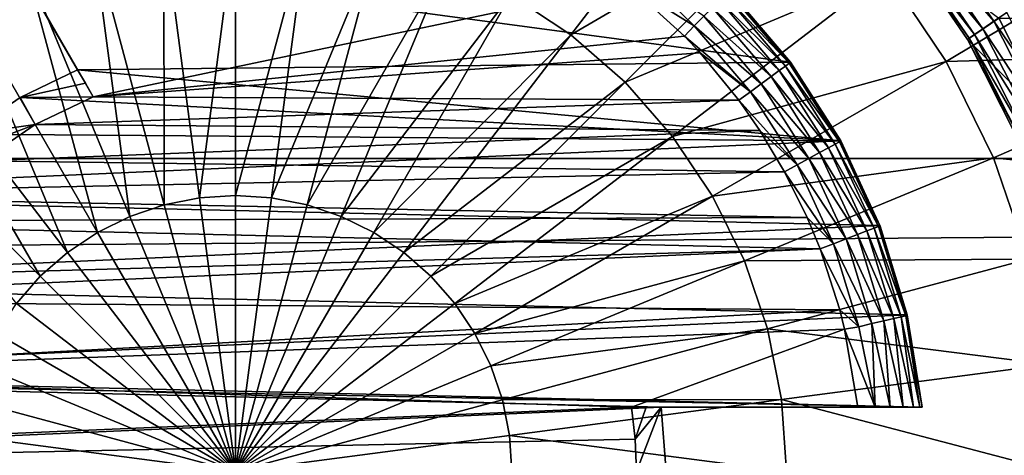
# Model space of a CAD drawing. Header units: metres. Extents: x -150 to 146, y -127 to 82.
# Tile 148 of 256: x 92.33 to 95.4, y 0.05 to 1.41. Entities that reach past the tile are written whole.
import ezdxf

# ---------------------------------------------------------------- set-up
doc = ezdxf.new("R2010")
doc.units = ezdxf.units.M
doc.layers.add('solid_ELLA_AP_WANNE_SW0001', color=7, linetype='CONTINUOUS')

msp = doc.modelspace()

# ---------------------------------------------------------------- linework, layer by layer
at = {"layer": 'solid_ELLA_AP_WANNE_SW0001'}
for points in [[(127.5, 2.92141, 22.813709), (-127.5, 2.92141, 22.813709), (-127.5, 0.976148, 22.979277)], [(127.5, 0.976148, 22.979277), (127.5, 2.92141, 22.813709), (-127.5, 0.976148, 22.979277)], [(127.5, 0.976148, -22.979277), (94.492317, 2.887126, -22.818075), (127.5, 2.92141, -22.813709)], [(127.5, 0.976148, -22.979277), (94.872444, 2.656396, -22.846087), (94.492317, 2.887126, -22.818075)], [(127.5, 0.976148, -22.979277), (95.217972, 2.375521, -22.876991), (94.872444, 2.656396, -22.846087)], [(127.5, 0.976148, -22.979277), (95.521919, 2.049977, -22.908461), (95.217972, 2.375521, -22.876991)], [(94.045319, 1.362285, -23.836525), (93.858559, 1.487072, -23.836525), (94.556961, 2.029071, -23.633198)], [(94.045319, 1.362285, -23.836525), (94.556961, 2.029071, -23.633198), (94.808487, 1.808488, -23.633198)], [(94.214188, 1.214189, -23.836525), (94.045319, 1.362285, -23.836525), (94.808487, 1.808488, -23.633198)], [(94.214188, 1.214189, -23.836525), (94.808487, 1.808488, -23.633198), (95.029068, 1.556961, -23.633198)], [(94.223198, 1.518645, -23), (92.203346, 1.779844, -23), (92.556259, 1.168586, -23)], [(92.531845, 1.210874, -22.638309), (92.556259, 1.168586, -23), (92.203346, 1.779844, -23)], [(92.304977, 1.60382, -22.253244), (92.507385, 1.253228, -22.275738), (92.203346, 1.779844, -23)], [(92.531845, 1.210874, -22.638309), (92.203346, 1.779844, -23), (92.507385, 1.253228, -22.275738)], [(92.775871, 1.702433, -23.836525), (92.777115, 0.83181, -23.959162), (92.555573, 1.658613, -23.836525)], [(93, 1.717123, -23.836525), (92.887596, 0.853786, -23.959162), (92.775871, 1.702433, -23.836525)], [(92.775871, 1.702433, -23.836525), (92.887596, 0.853786, -23.959162), (92.777115, 0.83181, -23.959162)], [(93, 1.717123, -23.836525), (93, 0.861153, -23.959162), (92.887596, 0.853786, -23.959162)], [(93.224129, 1.702433, -23.836525), (93, 0.861153, -23.959162), (93, 1.717123, -23.836525)], [(93.224129, 1.702433, -23.836525), (93.112404, 0.853786, -23.959162), (93, 0.861153, -23.959162)], [(93.444427, 1.658613, -23.836525), (93.112404, 0.853786, -23.959162), (93.224129, 1.702433, -23.836525)], [(95.214935, 1.278794, -23.633198), (95.029068, 1.556961, -23.633198), (95.915268, 1.698862, -23.351336)], [(95.364388, 1.404253, -22.973179), (95.155609, 1.70751, -22.973179), (95.125122, 1.679238, -22.941347)], [(95.404411, 1.43141, -22.993185), (95.155609, 1.70751, -22.973179), (95.364388, 1.404253, -22.973179)], [(95.214935, 1.278794, -23.633198), (95.915268, 1.698862, -23.351336), (96.111435, 1.305345, -23.351336)], [(92.555573, 1.658613, -23.836525), (92.670448, 0.795602, -23.959162), (92.342888, 1.586415, -23.836525)], [(92.555573, 1.658613, -23.836525), (92.777115, 0.83181, -23.959162), (92.670448, 0.795602, -23.959162)], [(93.444427, 1.658613, -23.836525), (93.222885, 0.83181, -23.959162), (93.112404, 0.853786, -23.959162)], [(93.657112, 1.586415, -23.836525), (93.222885, 0.83181, -23.959162), (93.444427, 1.658613, -23.836525)], [(95.33007, 1.380863, -22.941347), (95.125122, 1.679238, -22.941347), (95.101761, 1.657531, -22.899864)], [(95.364388, 1.404253, -22.973179), (95.125122, 1.679238, -22.941347), (95.33007, 1.380863, -22.941347)], [(95.082108, 1.63931, -22.500002), (95.281639, 1.347828, -22.499996), (95.082115, 1.639295, -22.799999)], [(95.379547, 1.414587, -22.348852), (95.281639, 1.347828, -22.499996), (95.082108, 1.63931, -22.500002)], [(95.287209, 1.351691, -22.851561), (95.087036, 1.643975, -22.851561), (95.082115, 1.639295, -22.799999)], [(95.287209, 1.351691, -22.851561), (95.082115, 1.639295, -22.799999), (95.281639, 1.347817, -22.799999)], [(95.281639, 1.347828, -22.499996), (95.281639, 1.347817, -22.799999), (95.082115, 1.639295, -22.799999)], [(95.303757, 1.362903, -22.899864), (95.101761, 1.657531, -22.899864), (95.087036, 1.643975, -22.851561)], [(95.303757, 1.362903, -22.899864), (95.087036, 1.643975, -22.851561), (95.287209, 1.351691, -22.851561)], [(95.33007, 1.380863, -22.941347), (95.101761, 1.657531, -22.899864), (95.303757, 1.362903, -22.899864)], [(94.729668, 1.277005, -22.274387), (92.507385, 1.253228, -22.275738), (92.304977, 1.60382, -22.253244)], [(94.729668, 1.277005, -22.274387), (92.304977, 1.60382, -22.253244), (94.541145, 1.499124, -22.260542)], [(92.342888, 1.586415, -23.836525), (92.56942, 0.74578, -23.959162), (92.141441, 1.487072, -23.836525)], [(92.342888, 1.586415, -23.836525), (92.670448, 0.795602, -23.959162), (92.56942, 0.74578, -23.959162)], [(93.657112, 1.586415, -23.836525), (93.329552, 0.795602, -23.959162), (93.222885, 0.83181, -23.959162)], [(93.858559, 1.487072, -23.836525), (93.329552, 0.795602, -23.959162), (93.657112, 1.586415, -23.836525)], [(94.250351, 1.565667, -22.992252), (94.223198, 1.518645, -23), (94.429749, 1.390635, -22.994986)], [(94.250351, 1.565667, -22.992252), (94.429749, 1.390635, -22.994986), (94.460052, 1.420109, -22.980194)], [(94.362282, 1.045318, -23.836525), (94.214188, 1.214189, -23.836525), (95.029068, 1.556961, -23.633198)], [(94.362282, 1.045318, -23.836525), (95.029068, 1.556961, -23.633198), (95.214935, 1.278794, -23.633198)], [(94.399261, 1.3579, -23), (94.223198, 1.518645, -23), (92.556259, 1.168586, -23)], [(94.429749, 1.390635, -22.994986), (94.223198, 1.518645, -23), (94.399261, 1.3579, -23)], [(92.141441, 1.487072, -23.836525), (92.475761, 0.683199, -23.959162), (91.954681, 1.362285, -23.836525)], [(92.141441, 1.487072, -23.836525), (92.56942, 0.74578, -23.959162), (92.475761, 0.683199, -23.959162)], [(93.858559, 1.487072, -23.836525), (93.43058, 0.74578, -23.959162), (93.329552, 0.795602, -23.959162)], [(94.045319, 1.362285, -23.836525), (93.43058, 0.74578, -23.959162), (93.858559, 1.487072, -23.836525)], [(94.71405, 1.264819, -22.886776), (94.527016, 1.485243, -22.886776), (94.509933, 1.46863, -22.924698)], [(94.725952, 1.273602, -22.844503), (94.537621, 1.495556, -22.844503), (94.527016, 1.485243, -22.886776)], [(94.71405, 1.264819, -22.886776), (94.725952, 1.273602, -22.844503), (94.527016, 1.485243, -22.886776)], [(94.729988, 1.276579, -22.799999), (94.541214, 1.499052, -22.799999), (94.537621, 1.495556, -22.844503)], [(94.725952, 1.273602, -22.844503), (94.729988, 1.276579, -22.799999), (94.537621, 1.495556, -22.844503)], [(94.729668, 1.277005, -22.274387), (94.541145, 1.499124, -22.260542), (94.541214, 1.499052, -22.799999)], [(94.729668, 1.277005, -22.274387), (94.541214, 1.499052, -22.799999), (94.729988, 1.276579, -22.799999)], [(94.669395, 1.231868, -22.956366), (94.487236, 1.446549, -22.956366), (94.460052, 1.420109, -22.980194)], [(94.694878, 1.250671, -22.924698), (94.509933, 1.46863, -22.924698), (94.487236, 1.446549, -22.956366)], [(94.669395, 1.231868, -22.956366), (94.694878, 1.250671, -22.924698), (94.487236, 1.446549, -22.956366)], [(94.694878, 1.250671, -22.924698), (94.71405, 1.264819, -22.886776), (94.509933, 1.46863, -22.924698)], [(94.638878, 1.209352, -22.980194), (94.460052, 1.420109, -22.980194), (94.429749, 1.390635, -22.994986)], [(94.638878, 1.209352, -22.980194), (94.669395, 1.231868, -22.956366), (94.460052, 1.420109, -22.980194)], [(95.547295, 1.083778, -22.348852), (95.281639, 1.347828, -22.499996), (95.379547, 1.414587, -22.348852)], [(95.574356, 1.096722, -22.993185), (95.404411, 1.43141, -22.993185), (95.364388, 1.404253, -22.973179)], [(95.446251, 1.414505, -22.266079), (95.547295, 1.083778, -22.348852), (95.379547, 1.414587, -22.348852)], [(94.604866, 1.184252, -22.994986), (94.429749, 1.390635, -22.994986), (94.399261, 1.3579, -23)], [(94.604866, 1.184252, -22.994986), (94.638878, 1.209352, -22.980194), (94.429749, 1.390635, -22.994986)], [(95.530785, 1.075824, -22.973179), (95.364388, 1.404253, -22.973179), (95.33007, 1.380863, -22.941347)], [(95.574356, 1.096722, -22.993185), (95.364388, 1.404253, -22.973179), (95.530785, 1.075824, -22.973179)], [(91.954681, 1.362285, -23.836525), (92.391075, 0.608927, -23.959162), (91.785812, 1.214189, -23.836525)], [(91.954681, 1.362285, -23.836525), (92.475761, 0.683199, -23.959162), (92.391075, 0.608927, -23.959162)], [(94.447876, 1.306056, -23), (94.399261, 1.3579, -23), (92.556259, 1.168586, -23)], [(94.045319, 1.362285, -23.836525), (93.524239, 0.683199, -23.959162), (93.43058, 0.74578, -23.959162)], [(94.214188, 1.214189, -23.836525), (93.524239, 0.683199, -23.959162), (94.045319, 1.362285, -23.836525)], [(94.604866, 1.184252, -22.994986), (94.399261, 1.3579, -23), (94.447876, 1.306056, -23)], [(95.446709, 1.035375, -22.851561), (95.287209, 1.351691, -22.851561), (95.281639, 1.347817, -22.799999)], [(95.464729, 1.044001, -22.899864), (95.303757, 1.362903, -22.899864), (95.287209, 1.351691, -22.851561)], [(95.464729, 1.044001, -22.899864), (95.287209, 1.351691, -22.851561), (95.446709, 1.035375, -22.851561)], [(95.493393, 1.057824, -22.941347), (95.33007, 1.380863, -22.941347), (95.303757, 1.362903, -22.899864)], [(95.493393, 1.057824, -22.941347), (95.303757, 1.362903, -22.899864), (95.464729, 1.044001, -22.899864)], [(95.530785, 1.075824, -22.973179), (95.33007, 1.380863, -22.941347), (95.493393, 1.057824, -22.941347)], [(95.281639, 1.347828, -22.499996), (95.440628, 1.032387, -22.499998), (95.281639, 1.347817, -22.799999)], [(95.547295, 1.083778, -22.348852), (95.440628, 1.032387, -22.499998), (95.281639, 1.347828, -22.499996)], [(95.446709, 1.035375, -22.851561), (95.281639, 1.347817, -22.799999), (95.440628, 1.032391, -22.799999)], [(95.440628, 1.032387, -22.499998), (95.440628, 1.032391, -22.799999), (95.281639, 1.347817, -22.799999)], [(94.569092, 1.157788, -23), (94.447876, 1.306056, -23), (92.556259, 1.168586, -23)], [(94.604866, 1.184252, -22.994986), (94.447876, 1.306056, -23), (94.569092, 1.157788, -23)], [(95.3629, 0.978747, -23.633198), (95.214935, 1.278794, -23.633198), (96.111435, 1.305345, -23.351336)], [(95.3629, 0.978747, -23.633198), (96.111435, 1.305345, -23.351336), (96.255524, 0.886861, -23.351336)], [(94.886429, 1.031455, -22.287107), (92.507385, 1.253228, -22.275738), (94.729668, 1.277005, -22.274387)], [(94.487068, 0.858561, -23.836525), (94.362282, 1.045318, -23.836525), (95.214935, 1.278794, -23.633198)], [(94.487068, 0.858561, -23.836525), (95.214935, 1.278794, -23.633198), (95.3629, 0.978747, -23.633198)], [(94.869514, 1.021102, -22.886776), (94.71405, 1.264819, -22.886776), (94.694878, 1.250671, -22.924698)], [(94.882492, 1.028193, -22.844503), (94.725952, 1.273602, -22.844503), (94.71405, 1.264819, -22.886776)], [(94.869514, 1.021102, -22.886776), (94.882492, 1.028193, -22.844503), (94.71405, 1.264819, -22.886776)], [(94.886894, 1.030596, -22.799999), (94.729988, 1.276579, -22.799999), (94.725952, 1.273602, -22.844503)], [(94.882492, 1.028193, -22.844503), (94.886894, 1.030596, -22.799999), (94.725952, 1.273602, -22.844503)], [(94.886429, 1.031455, -22.287107), (94.729668, 1.277005, -22.274387), (94.729988, 1.276579, -22.799999)], [(94.886429, 1.031455, -22.287107), (94.729988, 1.276579, -22.799999), (94.886894, 1.030596, -22.799999)], [(92.328369, 1.166391, -22.280455), (92.531845, 1.210874, -22.638309), (92.507385, 1.253228, -22.275738)], [(94.886429, 1.031455, -22.287107), (92.328369, 1.166391, -22.280455), (92.507385, 1.253228, -22.275738)], [(94.820808, 0.9945, -22.956366), (94.669395, 1.231868, -22.956366), (94.638878, 1.209352, -22.980194)], [(94.848602, 1.00968, -22.924698), (94.694878, 1.250671, -22.924698), (94.669395, 1.231868, -22.956366)], [(94.820808, 0.9945, -22.956366), (94.848602, 1.00968, -22.924698), (94.669395, 1.231868, -22.956366)], [(94.848602, 1.00968, -22.924698), (94.869514, 1.021102, -22.886776), (94.694878, 1.250671, -22.924698)], [(91.785812, 1.214189, -23.836525), (92.391075, 0.608927, -23.959162), (92.316803, 0.524237, -23.959162)], [(92.328369, 1.166391, -22.280455), (92.556259, 1.168586, -23), (92.531845, 1.210874, -22.638309)], [(94.214188, 1.214189, -23.836525), (93.608925, 0.608927, -23.959162), (93.524239, 0.683199, -23.959162)], [(94.362282, 1.045318, -23.836525), (93.608925, 0.608927, -23.959162), (94.214188, 1.214189, -23.836525)], [(94.787529, 0.976323, -22.980194), (94.638878, 1.209352, -22.980194), (94.604866, 1.184252, -22.994986)], [(94.787529, 0.976323, -22.980194), (94.820808, 0.9945, -22.956366), (94.638878, 1.209352, -22.980194)], [(92.328369, 1.166391, -22.280455), (92.375, 1.082528, -23), (92.556259, 1.168586, -23)], [(94.569092, 1.157788, -23), (92.556259, 1.168586, -23), (92.375, 1.082528, -23)], [(94.750427, 0.95606, -22.994986), (94.604866, 1.184252, -22.994986), (94.569092, 1.157788, -23)], [(94.750427, 0.95606, -22.994986), (94.787529, 0.976323, -22.980194), (94.604866, 1.184252, -22.994986)], [(92.328369, 1.166391, -22.280455), (92.161682, 1.052012, -22.286148), (92.375, 1.082528, -23)], [(94.886429, 1.031455, -22.287107), (92.161682, 1.052012, -22.286148), (92.328369, 1.166391, -22.280455)], [(94.633972, 1.064021, -23), (94.569092, 1.157788, -23), (92.375, 1.082528, -23)], [(94.750427, 0.95606, -22.994986), (94.569092, 1.157788, -23), (94.633972, 1.064021, -23)], [(92.161682, 1.052012, -22.286148), (92.185783, 1.010265, -22.643522), (92.375, 1.082528, -23)], [(92.185783, 1.010265, -22.643522), (92.209846, 0.968585, -23), (92.375, 1.082528, -23)], [(94.633972, 1.064021, -23), (92.375, 1.082528, -23), (92.209846, 0.968585, -23)], [(94.886429, 1.031455, -22.287107), (91.029518, 0.860056, -22.29438), (92.161682, 1.052012, -22.286148)], [(94.711105, 0.934612, -23), (94.633972, 1.064021, -23), (92.209846, 0.968585, -23)], [(94.362282, 1.045318, -23.836525), (93.683197, 0.524237, -23.959162), (93.608925, 0.608927, -23.959162)], [(94.487068, 0.858561, -23.836525), (93.683197, 0.524237, -23.959162), (94.362282, 1.045318, -23.836525)], [(94.750427, 0.95606, -22.994986), (94.633972, 1.064021, -23), (94.711105, 0.934612, -23)], [(95.008591, 0.766847, -22.297781), (91.029518, 0.860056, -22.29438), (94.886429, 1.031455, -22.287107)], [(94.990547, 0.75858, -22.886776), (94.869514, 1.021102, -22.886776), (94.848602, 1.00968, -22.924698)], [(95.004372, 0.763848, -22.844503), (94.882492, 1.028193, -22.844503), (94.869514, 1.021102, -22.886776)], [(94.990547, 0.75858, -22.886776), (95.004372, 0.763848, -22.844503), (94.869514, 1.021102, -22.886776)], [(95.009056, 0.765634, -22.799999), (94.886894, 1.030596, -22.799999), (94.882492, 1.028193, -22.844503)], [(95.004372, 0.763848, -22.844503), (95.009056, 0.765634, -22.799999), (94.882492, 1.028193, -22.844503)], [(95.008591, 0.766847, -22.297781), (94.886429, 1.031455, -22.287107), (94.886894, 1.030596, -22.799999)], [(95.008591, 0.766847, -22.297781), (94.886894, 1.030596, -22.799999), (95.009056, 0.765634, -22.799999)], [(94.93869, 0.738818, -22.956366), (94.820808, 0.9945, -22.956366), (94.787529, 0.976323, -22.980194)], [(94.968285, 0.750095, -22.924698), (94.848602, 1.00968, -22.924698), (94.820808, 0.9945, -22.956366)], [(94.93869, 0.738818, -22.956366), (94.968285, 0.750095, -22.924698), (94.820808, 0.9945, -22.956366)], [(94.968285, 0.750095, -22.924698), (94.990547, 0.75858, -22.886776), (94.848602, 1.00968, -22.924698)], [(127.5, 0.976148, 22.979277), (-127.5, 0.976148, 22.979277), (-127.5, -0.976148, 22.979277)], [(127.5, -0.976148, 22.979277), (127.5, 0.976148, 22.979277), (-127.5, -0.976148, 22.979277)], [(94.711105, 0.934612, -23), (92.209846, 0.968585, -23), (91.251183, 0.862385, -23)], [(94.586418, 0.657114, -23.836525), (94.487068, 0.858561, -23.836525), (95.3629, 0.978747, -23.633198)], [(94.586418, 0.657114, -23.836525), (95.3629, 0.978747, -23.633198), (95.470444, 0.661952, -23.633198)], [(94.863754, 0.71026, -22.994986), (94.750427, 0.95606, -22.994986), (94.711105, 0.934612, -23)], [(94.903252, 0.725314, -22.980194), (94.787529, 0.976323, -22.980194), (94.750427, 0.95606, -22.994986)], [(94.863754, 0.71026, -22.994986), (94.903252, 0.725314, -22.980194), (94.750427, 0.95606, -22.994986)], [(94.903252, 0.725314, -22.980194), (94.93869, 0.738818, -22.956366), (94.787529, 0.976323, -22.980194)], [(95.470444, 0.661952, -23.633198), (95.3629, 0.978747, -23.633198), (96.255524, 0.886861, -23.351336)], [(94.781776, 0.792006, -23), (94.711105, 0.934612, -23), (91.251183, 0.862385, -23)], [(94.863754, 0.71026, -22.994986), (94.711105, 0.934612, -23), (94.781776, 0.792006, -23)], [(95.008591, 0.766847, -22.297781), (90.931244, 0.585447, -22.303282), (91.029518, 0.860056, -22.29438)], [(94.781776, 0.792006, -23), (91.251183, 0.862385, -23), (91.212708, 0.77979, -23)], [(92.887596, 0.853786, -23.959162), (93, 0.861153, -23.959162), (93, 0, -24)], [(93, 0.861153, -23.959162), (93.112404, 0.853786, -23.959162), (93, 0, -24)], [(92.670448, 0.795602, -23.959162), (92.777115, 0.83181, -23.959162), (93, 0, -24)], [(92.777115, 0.83181, -23.959162), (92.887596, 0.853786, -23.959162), (93, 0, -24)], [(93.112404, 0.853786, -23.959162), (93.222885, 0.83181, -23.959162), (93, 0, -24)], [(93.222885, 0.83181, -23.959162), (93.329552, 0.795602, -23.959162), (93, 0, -24)], [(94.487068, 0.858561, -23.836525), (93.745781, 0.430577, -23.959162), (93.683197, 0.524237, -23.959162)], [(94.586418, 0.657114, -23.836525), (93.745781, 0.430577, -23.959162), (94.487068, 0.858561, -23.836525)], [(94.822182, 0.694371, -23), (91.212708, 0.77979, -23), (91.141373, 0.589658, -23)], [(94.822182, 0.694371, -23), (94.781776, 0.792006, -23), (91.212708, 0.77979, -23)], [(92.56942, 0.74578, -23.959162), (92.670448, 0.795602, -23.959162), (93, 0, -24)], [(93.329552, 0.795602, -23.959162), (93.43058, 0.74578, -23.959162), (93, 0, -24)], [(94.863754, 0.71026, -22.994986), (94.781776, 0.792006, -23), (94.822182, 0.694371, -23)], [(95.093887, 0.488, -22.305626), (90.931244, 0.585447, -22.303282), (95.008591, 0.766847, -22.297781)], [(92.475761, 0.683199, -23.959162), (92.56942, 0.74578, -23.959162), (93, 0, -24)], [(93.43058, 0.74578, -23.959162), (93.524239, 0.683199, -23.959162), (93, 0, -24)], [(95.020866, 0.469529, -22.956366), (94.93869, 0.738818, -22.956366), (94.903252, 0.725314, -22.980194)], [(95.05172, 0.476696, -22.924698), (94.968285, 0.750095, -22.924698), (94.93869, 0.738818, -22.956366)], [(95.020866, 0.469529, -22.956366), (95.05172, 0.476696, -22.924698), (94.93869, 0.738818, -22.956366)], [(95.074928, 0.482089, -22.886776), (94.990547, 0.75858, -22.886776), (94.968285, 0.750095, -22.924698)], [(95.05172, 0.476696, -22.924698), (95.074928, 0.482089, -22.886776), (94.968285, 0.750095, -22.924698)], [(95.089333, 0.485436, -22.844503), (95.004372, 0.763848, -22.844503), (94.990547, 0.75858, -22.886776)], [(95.074928, 0.482089, -22.886776), (95.089333, 0.485436, -22.844503), (94.990547, 0.75858, -22.886776)], [(95.094215, 0.486571, -22.799999), (95.009056, 0.765634, -22.799999), (95.004372, 0.763848, -22.844503)], [(95.089333, 0.485436, -22.844503), (95.094215, 0.486571, -22.799999), (95.004372, 0.763848, -22.844503)], [(95.093887, 0.488, -22.305626), (95.008591, 0.766847, -22.297781), (95.009056, 0.765634, -22.799999)], [(95.093887, 0.488, -22.305626), (95.009056, 0.765634, -22.799999), (95.094215, 0.486571, -22.799999)], [(94.942757, 0.45138, -22.994986), (94.863754, 0.71026, -22.994986), (94.822182, 0.694371, -23)], [(94.983932, 0.460947, -22.980194), (94.903252, 0.725314, -22.980194), (94.863754, 0.71026, -22.994986)], [(94.942757, 0.45138, -22.994986), (94.983932, 0.460947, -22.980194), (94.863754, 0.71026, -22.994986)], [(94.983932, 0.460947, -22.980194), (95.020866, 0.469529, -22.956366), (94.903252, 0.725314, -22.980194)], [(94.822182, 0.694371, -23), (91.141373, 0.589658, -23), (91.12429, 0.532616, -23)], [(94.883598, 0.504177, -23), (94.822182, 0.694371, -23), (91.12429, 0.532616, -23)], [(92.391075, 0.608927, -23.959162), (92.475761, 0.683199, -23.959162), (93, 0, -24)], [(93.524239, 0.683199, -23.959162), (93.608925, 0.608927, -23.959162), (93, 0, -24)], [(94.942757, 0.45138, -22.994986), (94.822182, 0.694371, -23), (94.883598, 0.504177, -23)], [(94.586418, 0.657114, -23.836525), (93.795601, 0.329549, -23.959162), (93.745781, 0.430577, -23.959162)], [(94.658615, 0.444424, -23.836525), (93.795601, 0.329549, -23.959162), (94.586418, 0.657114, -23.836525)], [(94.658615, 0.444424, -23.836525), (94.586418, 0.657114, -23.836525), (95.470444, 0.661952, -23.633198)], [(94.658615, 0.444424, -23.836525), (95.470444, 0.661952, -23.633198), (95.535706, 0.333832, -23.633198)], [(95.093887, 0.488, -22.305626), (90.871033, 0.3, -22.308947), (90.931244, 0.585447, -22.303282)], [(92.316803, 0.524237, -23.959162), (92.391075, 0.608927, -23.959162), (93, 0, -24)], [(93.608925, 0.608927, -23.959162), (93.683197, 0.524237, -23.959162), (93, 0, -24)], [(94.883598, 0.504177, -23), (91.12429, 0.532616, -23), (91.073212, 0.3, -23)], [(92.254219, 0.430577, -23.959162), (92.316803, 0.524237, -23.959162), (93, 0, -24)], [(93.683197, 0.524237, -23.959162), (93.745781, 0.430577, -23.959162), (93, 0, -24)], [(94.89875, 0.443416, -23), (94.883598, 0.504177, -23), (91.073212, 0.3, -23)], [(94.942757, 0.45138, -22.994986), (94.883598, 0.504177, -23), (94.89875, 0.443416, -23)], [(95.093887, 0.488, -22.305626), (95.140678, 0.2, -22.310066), (90.871033, 0.3, -22.308947)], [(94.942757, 0.45138, -22.994986), (94.993484, 0.2, -22.992338), (94.983932, 0.460947, -22.980194)], [(94.983932, 0.460947, -22.980194), (95.040428, 0.2, -22.973085), (95.020866, 0.469529, -22.956366)], [(94.983932, 0.460947, -22.980194), (94.993484, 0.2, -22.992338), (95.040428, 0.2, -22.973085)], [(95.020866, 0.469529, -22.956366), (95.081772, 0.2, -22.941002), (95.05172, 0.476696, -22.924698)], [(95.020866, 0.469529, -22.956366), (95.040428, 0.2, -22.973085), (95.081772, 0.2, -22.941002)], [(95.05172, 0.476696, -22.924698), (95.113876, 0.2, -22.899809), (95.074928, 0.482089, -22.886776)], [(95.05172, 0.476696, -22.924698), (95.081772, 0.2, -22.941002), (95.113876, 0.2, -22.899809)], [(95.074928, 0.482089, -22.886776), (95.13311, 0.2, -22.853222), (95.089333, 0.485436, -22.844503)], [(95.074928, 0.482089, -22.886776), (95.113876, 0.2, -22.899809), (95.13311, 0.2, -22.853222)], [(95.089333, 0.485436, -22.844503), (95.140678, 0.2, -22.799999), (95.094215, 0.486571, -22.799999)], [(95.089333, 0.485436, -22.844503), (95.13311, 0.2, -22.853222), (95.140678, 0.2, -22.799999)], [(95.093887, 0.488, -22.305626), (95.140678, 0.2, -22.799999), (95.140678, 0.2, -22.310066)], [(95.093887, 0.488, -22.305626), (95.094215, 0.486571, -22.799999), (95.140678, 0.2, -22.799999)], [(94.233894, 0.2, -23), (94.89875, 0.443416, -23), (91.073212, 0.3, -23)], [(92.204399, 0.329549, -23.959162), (92.254219, 0.430577, -23.959162), (93, 0, -24)], [(93.745781, 0.430577, -23.959162), (93.795601, 0.329549, -23.959162), (93, 0, -24)], [(94.658615, 0.444424, -23.836525), (93.83181, 0.222883, -23.959162), (93.795601, 0.329549, -23.959162)], [(94.702431, 0.224129, -23.836525), (93.83181, 0.222883, -23.959162), (94.658615, 0.444424, -23.836525)], [(94.233894, 0.2, -23), (94.93972, 0.2, -23), (94.89875, 0.443416, -23)], [(94.702431, 0.224129, -23.836525), (94.658615, 0.444424, -23.836525), (95.535706, 0.333832, -23.633198)], [(94.942757, 0.45138, -22.994986), (94.89875, 0.443416, -23), (94.993484, 0.2, -22.992338)], [(94.993484, 0.2, -22.992338), (94.89875, 0.443416, -23), (94.93972, 0.2, -23)], [(92.16819, 0.222883, -23.959162), (92.204399, 0.329549, -23.959162), (93, 0, -24)], [(93.795601, 0.329549, -23.959162), (93.83181, 0.222883, -23.959162), (93, 0, -24)], [(94.702431, 0.224129, -23.836525), (95.535706, 0.333832, -23.633198), (95.557587, 0, -23.633198)], [(94.233894, 0.2, -23), (91.073212, 0.3, -23), (89.5, 0, -23)], [(94.327003, 0.2, -22.310066), (89.75, 0, -22.310963), (90.219528, 0.3, -22.308947)], [(95.140678, 0.2, -22.310066), (90.219528, 0.3, -22.308947), (90.871033, 0.3, -22.308947)], [(95.140678, 0.2, -22.310066), (94.327003, 0.2, -22.310066), (90.219528, 0.3, -22.308947)], [(92.146217, 0.112403, -23.959162), (92.16819, 0.222883, -23.959162), (93, 0, -24)], [(93.83181, 0.222883, -23.959162), (93.853783, 0.112403, -23.959162), (93, 0, -24)], [(94.702431, 0.224129, -23.836525), (93.853783, 0.112403, -23.959162), (93.83181, 0.222883, -23.959162)], [(94.702431, 0.224129, -23.836525), (94.717125, 0, -23.836525), (93.853783, 0.112403, -23.959162)], [(94.702431, 0.224129, -23.836525), (95.557587, 0, -23.633198), (94.717125, 0, -23.836525)], [(94.245964, 0.100324, -23), (94.233894, 0.2, -23), (89.5, 0, -23)], [(94.341873, -0.001472, -22.310963), (89.75, 0, -22.310963), (94.327003, 0.2, -22.310066)], [(94.280411, 0.2, -22.655453), (94.93972, 0.2, -23), (94.233894, 0.2, -23)], [(94.280411, 0.2, -22.655453), (94.233894, 0.2, -23), (94.245964, 0.100324, -23)], [(94.327003, 0.2, -22.310066), (94.245964, 0.100324, -23), (94.25, 0, -23)], [(94.327003, 0.2, -22.310066), (94.280411, 0.2, -22.655453), (94.245964, 0.100324, -23)], [(94.341873, -0.001472, -22.310963), (94.327003, 0.2, -22.310066), (94.25, 0, -23)], [(94.327003, 0.2, -22.310066), (94.93972, 0.2, -23), (94.280411, 0.2, -22.655453)], [(95.140678, 0.2, -22.310066), (94.93972, 0.2, -23), (94.327003, 0.2, -22.310066)], [(95.140678, 0.2, -22.310066), (94.993484, 0.2, -22.992338), (94.93972, 0.2, -23)], [(95.140678, 0.2, -22.310066), (95.040428, 0.2, -22.973085), (94.993484, 0.2, -22.992338)], [(95.140678, 0.2, -22.310066), (95.081772, 0.2, -22.941002), (95.040428, 0.2, -22.973085)], [(95.140678, 0.2, -22.310066), (95.113876, 0.2, -22.899809), (95.081772, 0.2, -22.941002)], [(95.140678, 0.2, -22.310066), (95.13311, 0.2, -22.853222), (95.113876, 0.2, -22.899809)], [(95.140678, 0.2, -22.310066), (95.140678, 0.2, -22.799999), (95.13311, 0.2, -22.853222)], [(94.25, 0, -23), (94.245964, 0.100324, -23), (89.5, 0, -23)], [(92.138847, 0, -23.959162), (92.146217, 0.112403, -23.959162), (93, 0, -24)], [(93.853783, 0.112403, -23.959162), (93.861153, 0, -23.959162), (93, 0, -24)], [(94.717125, 0, -23.836525), (93.861153, 0, -23.959162), (93.853783, 0.112403, -23.959162)]]:
    msp.add_3dface(points, dxfattribs=at)

doc.saveas('drawing.dxf')
